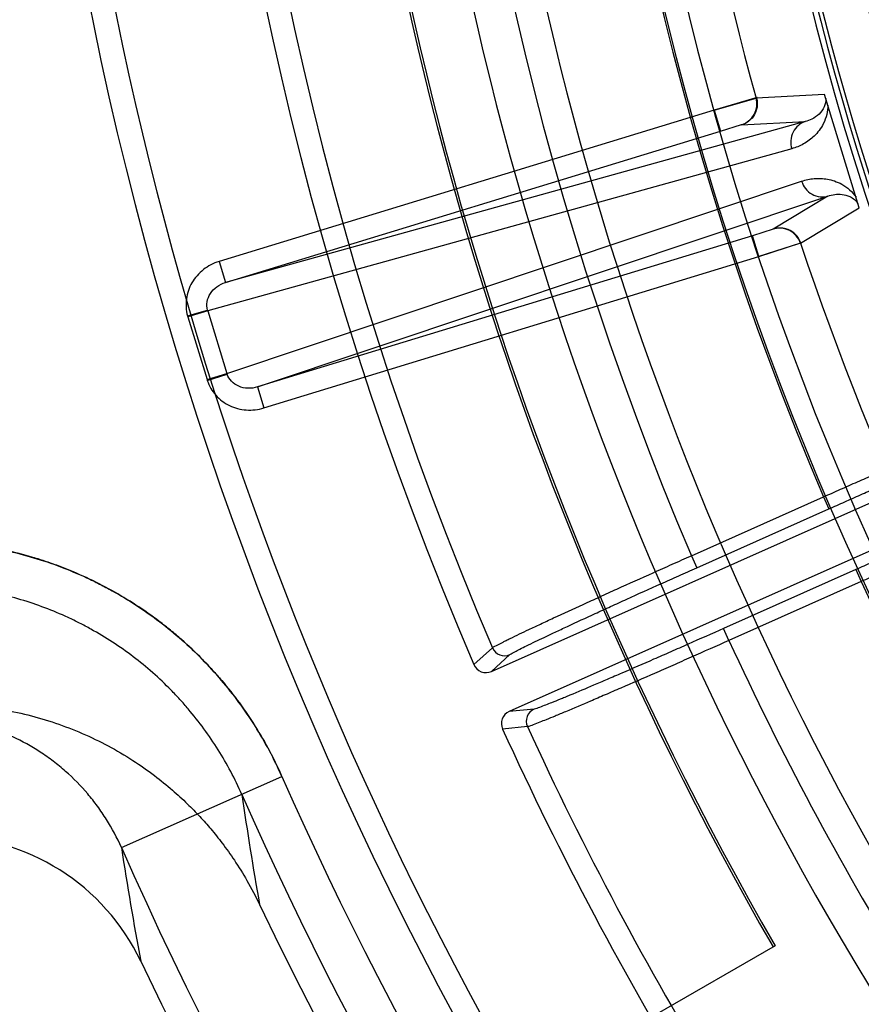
# Model space of a CAD drawing. Header units: millimetres. Extents: x 0 to 297, y 0 to 210.
# Tile 8 of 256: x 140.534 to 140.707, y 90.491 to 90.693. Entities that reach past the tile are written whole.
import ezdxf

# ---------------------------------------------------------------- set-up
doc = ezdxf.new("R2010")
doc.units = ezdxf.units.MM
doc.header["$LTSCALE"] = 16.335
doc.layers.get('0').update_dxf_attribs({"linetype": 'CONTINUOUS'})
doc.layers.add('01_GLOBAL', color=7, linetype='CONTINUOUS')
doc.layers.add('INTFCLR_144815', color=7, linetype='CONTINUOUS')

msp = doc.modelspace()

# ---------------------------------------------------------------- linework, layer by layer
at = {"color": 7, "linetype": 'Continuous'}
msp.add_circle((142.5788034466, 92.2083412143), 3.42, dxfattribs=at)
at = {"color": 9, "linetype": 'Continuous'}
msp.add_arc((142.5788034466, 92.2083412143), 3.3761688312, 182.9674534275, 267.0325465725, dxfattribs=at)
at = {"layer": '01_GLOBAL', "color": 7, "linetype": 'Continuous'}
msp.add_circle((142.5788034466, 92.2083412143), 3.465, dxfattribs=at)
at = {"layer": 'INTFCLR_144815', "color": 9, "linetype": 'Continuous'}
for p, q in [((140.6991508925, 90.67718655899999), (140.6851100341, 90.6764540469)), ((140.6764648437, 90.6739705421), (140.5749551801, 90.6429359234)), ((140.6764648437, 90.673970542), (140.6777804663, 90.6696673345)), ((140.6951708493, 90.6716072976), (140.5762708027, 90.6386327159)), ((140.6777804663, 90.6696673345), (140.6821018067, 90.6710019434)), ((140.6820927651, 90.6709461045), (140.6951708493, 90.6716072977)), ((140.5762708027, 90.6386327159), (140.6777804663, 90.6696673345)), ((140.6924039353, 90.6660559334), (140.5726146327, 90.6328347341)), ((140.5765531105, 90.61995255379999), (140.694440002, 90.65939625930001)), ((140.5828264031, 90.6171903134), (140.6998381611, 90.65634120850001)), ((140.6998381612, 90.65634120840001), (140.6886262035, 90.64957619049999)), ((140.694207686, 90.6466969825), (140.7062576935, 90.65394125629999)), ((140.6886262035, 90.64957619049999), (140.6843360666, 90.648224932)), ((140.6843360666, 90.648224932), (140.582826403, 90.6171903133)), ((140.6856516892, 90.6439217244), (140.6843360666, 90.648224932)), ((140.5749551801, 90.6429359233), (140.5762708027, 90.6386327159)), ((140.5841420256, 90.6128871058), (140.6856516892, 90.6439217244)), ((140.5684695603, 90.6318011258), (140.5725832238, 90.6329419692)), ((140.5726146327, 90.6328347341), (140.5685320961, 90.6315865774)), ((140.5726146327, 90.6328347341), (140.5765531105, 90.61995255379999)), ((140.5685320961, 90.6315865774), (140.5724705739, 90.61870439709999)), ((140.5724705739, 90.61870439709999), (140.5765531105, 90.61995255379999)), ((140.5725387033, 90.61849155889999), (140.5765870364, 90.6198460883)), ((140.582826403, 90.6171903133), (140.5841420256, 90.6128871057)), ((140.6718144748, 90.58258854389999), (140.698919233, 90.5946563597)), ((140.698919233, 90.5946563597), (140.7000172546, 90.5921901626)), ((140.6729124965, 90.5801223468), (140.7000172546, 90.5921901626)), ((140.6718144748, 90.58258854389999), (140.6729124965, 90.5801223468)), ((140.7055571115, 90.57974744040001), (140.6784278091, 90.5676686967)), ((140.7055571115, 90.57974744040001), (140.7066551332, 90.57728124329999)), ((140.7066551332, 90.57728124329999), (140.6795258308, 90.56520249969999)), ((140.6795258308, 90.56520249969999), (140.6784278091, 90.5676686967)), ((140.6272343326, 90.5602437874), (140.6310169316, 90.56369959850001)), ((140.6308119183, 90.55884921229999), (140.6345932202, 90.562295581)), ((140.639542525, 90.5511217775), (140.634455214, 90.55061958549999)), ((140.6381899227, 90.5475310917), (140.6330947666, 90.5470342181)), ((140.554912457, 90.5227320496), (140.5878429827, 90.53727446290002))]:
    msp.add_line(p, q, dxfattribs=at)
at = {"layer": 'INTFCLR_144815', "color": 7, "linetype": 'Continuous'}
for p, q in [((140.7027041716, 90.66556395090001), (140.6991507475, 90.6771866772)), ((140.7062575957, 90.6539412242), (140.6991507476, 90.67718667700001)), ((140.6852949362, 90.6765567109), (140.6764648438, 90.673970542)), ((140.6764648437, 90.673970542), (140.6851099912, 90.6764542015)), ((140.7062575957, 90.6539412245), (140.7027041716, 90.66556395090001)), ((140.6856516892, 90.6439217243), (140.6942752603, 90.6467224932)), ((140.694207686, 90.6466969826), (140.6856516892, 90.6439217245))]:
    msp.add_line(p, q, dxfattribs=at)
at = {"layer": 'INTFCLR_144815', "color": 6, "linetype": 'Continuous'}
for p, q in [((140.6308119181, 90.55884921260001), (140.7439389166, 90.60921659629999)), ((140.7475995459, 90.6009946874), (140.6344552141, 90.55061958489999)), ((140.6889846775, 90.5025895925), (140.6643224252, 90.4883508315))]:
    msp.add_line(p, q, dxfattribs=at)
msp.add_circle((141.273551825, 90.84008959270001), 0.5743020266, dxfattribs=at)
for centre, radius, start, end in [((141.273551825, 90.84008959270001), 0.7917112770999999, 313.9937911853, 154.5150993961), ((141.273551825, 90.84008959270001), 0.7647112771, 312.9543589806, 154.5144414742), ((141.273551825, 90.84008959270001), 0.73941501, 108.7136429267, 257.7559644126), ((141.273551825, 90.84008959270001), 0.5949342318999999, 45.0000000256, 314.9999999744), ((141.273551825, 90.84008959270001), 0.5938695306, 44.999999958, 315.000000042), ((141.273551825, 90.84008959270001), 0.5930090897, 44.99999997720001, 315.0000000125), ((141.273551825, 90.84008959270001), 0.5750735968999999, 47.86578076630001, 312.1342192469), ((141.2739542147, 90.8392567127), 0.70434, 159.5360679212, 203.3367082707), ((141.273551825, 90.84008959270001), 0.6754650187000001, 180.0000000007, 210.0000000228), ((141.273551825, 90.84008959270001), 0.675, 180.0000000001, 210.0000000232), ((141.273551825, 90.84008959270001), 0.648, 180, 209.9999999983), ((140.6297122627, 90.561314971), 0.0026997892, 203.3780275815, 294.0354604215), ((140.6355518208, 90.5481524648), 0.0026997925, 113.9645994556, 204.4710906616), ((141.2739542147, 90.8392567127), 0.70434, 204.5122890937, 218.3386713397), ((140.5182368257, 90.4800765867), 0.0450138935, 25.4740286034, 89.9870927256), ((141.273551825, 90.84008959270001), 0.7647112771, 205.4855585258, 293.0456409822), ((141.273551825, 90.84008959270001), 0.7917112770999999, 205.4849006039, 292.0062088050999)]:
    msp.add_arc(centre, radius, start, end, dxfattribs=at)
at = {"layer": 'INTFCLR_144815', "color": 9, "linetype": 'Continuous'}
for centre, radius, start, end in [((141.273551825, 90.84008959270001), 0.6197635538, 52.2436298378, 307.7563701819), ((141.273551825, 90.84008959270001), 0.7345008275, 125.9035433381, 247.5002459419), ((141.273551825, 90.84008959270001), 0.5837869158, 52.5411294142, 307.4588705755), ((141.2735517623, 90.84008963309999), 0.6625994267, 125.9035433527, 247.5002459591), ((141.273551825, 90.84008959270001), 0.6244004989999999, 128.484146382, 209.9999999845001), ((141.2739542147, 90.8392567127), 0.6994998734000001, 159.6723536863, 203.1995351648), ((141.2739542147, 90.8392567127), 0.6545615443, 159.7769988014, 203.0866188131), ((141.2735518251, 90.84008959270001), 0.6248520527, 159.8720266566, 203.1279733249), ((141.273551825, 90.84008959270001), 0.5799137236, 159.8664381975, 203.1335617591), ((141.2735518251, 90.84008959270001), 0.6107702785, 168.4596802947, 195.5403196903), ((141.2735518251, 90.84008959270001), 0.6107702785, 198.4596803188, 225.5403197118), ((140.5763232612, 90.6339792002), 0.0038812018, 195.5003817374, 197.1499908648), ((140.5766972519, 90.634082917), 0.0085382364, 195.5003259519, 197.0000062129), ((140.5806357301, 90.6212007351), 0.0085382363, 196.999995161, 198.4996754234), ((140.5802677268, 90.62107760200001), 0.0038812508, 196.8500193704, 198.4996076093), ((141.2735518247, 90.8400895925), 0.6248520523, 204.8720266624, 218.1279733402), ((141.2739542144, 90.8392567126), 0.654561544, 204.7515083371, 218.0887233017), ((140.6334990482, 90.56476480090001), 0.0027009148, 203.226300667, 293.8993110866), ((140.6406453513, 90.5486564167), 0.0027009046, 114.1003333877, 204.6220262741), ((141.2739542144, 90.8392567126), 0.6994998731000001, 204.6484090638, 218.201512), ((141.273551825, 90.84008959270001), 0.7495956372, 203.8266800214, 313.0809380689), ((141.273551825, 90.84008959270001), 0.7585963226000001, 203.8278898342, 312.5732768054), ((141.3179776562, 90.64094991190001), 0.7461213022, 188.2704247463, 190.0265460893), ((141.273551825, 90.84008959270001), 0.7855942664, 203.8266800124, 319.1799903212), ((141.319577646, 90.6408237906), 0.7737302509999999, 188.7791668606, 190.5290132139)]:
    msp.add_arc(centre, radius, start, end, dxfattribs=at)
at = {"layer": 'INTFCLR_144815', "color": 7, "linetype": 'Continuous'}
for centre, radius, start, end in [((140.680774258, 90.6752486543), 0.0045001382, 287.0375708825, 15.5365049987), ((140.6899390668, 90.6452719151), 0.0045001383, 18.461453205, 106.9624283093)]:
    msp.add_arc(centre, radius, start, end, dxfattribs=at)
for points, knots in [([(140.6851802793, 90.6764708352), (140.6854065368, 90.67565768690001), (140.6853783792, 90.6741079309), (140.6842365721, 90.67203982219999), (140.6829157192, 90.6711972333), (140.6820927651, 90.6709461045)], [0, 0, 0, 0, 0.3652834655, 0.6276282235, 1, 1, 1, 1]), ([(140.6942752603, 90.6467224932), (140.6940081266, 90.6475231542), (140.6931181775, 90.6487922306), (140.6910150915, 90.6498682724), (140.6894488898, 90.64982819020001), (140.6886262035, 90.64957619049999)], [0, 0, 0, 0, 0.3652866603, 0.6276297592, 1, 1, 1, 1])]:
    msp.add_open_spline(points, degree=3, knots=knots, dxfattribs=at)
at = {"layer": 'INTFCLR_144815', "color": 9, "linetype": 'Continuous'}
for points, knots in [([(140.6998123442, 90.6750225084), (140.6998159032, 90.6737075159), (140.6993402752, 90.67180670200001), (140.6980736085, 90.6698007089), (140.6967650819, 90.6683281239), (140.6949060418, 90.66696457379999), (140.6932405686, 90.6662879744), (140.6924039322, 90.66605595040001)], [0, 0, 0, 0, 0.3172302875, 0.4504430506, 0.5708009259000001, 0.7905517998, 1, 1, 1, 1]), ([(140.6993985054, 90.6763762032), (140.6994241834, 90.6757810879), (140.6990425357, 90.6739607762), (140.6972037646, 90.672296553), (140.6956347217, 90.6717253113), (140.6951708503, 90.67160729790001)], [0, 0, 0, 0, 0.2630281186, 0.7886445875, 1, 1, 1, 1]), ([(140.6951708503, 90.67160729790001), (140.6946608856, 90.6714497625), (140.6936467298, 90.6708980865), (140.6925592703, 90.6695038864), (140.6921021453, 90.66777204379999), (140.6922414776, 90.66659233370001), (140.6924039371, 90.6660559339)], [0, 0, 0, 0, 0.2341584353, 0.4914350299, 0.7541194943, 1, 1, 1, 1]), ([(140.694440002, 90.65939625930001), (140.6946052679, 90.6588607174), (140.6951494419, 90.65780477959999), (140.6964968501, 90.656624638), (140.698178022, 90.6560768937), (140.6993272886, 90.6561866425), (140.6998381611, 90.65634120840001)], [0, 0, 0, 0, 0.2458805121, 0.5085649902, 0.7658415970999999, 1, 1, 1, 1]), ([(140.6944400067, 90.65939624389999), (140.6952642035, 90.65967201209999), (140.696568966, 90.6599460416), (140.6983541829, 90.65998960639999), (140.6997596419, 90.65983970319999), (140.701229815, 90.6594640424), (140.7028003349, 90.6587717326), (140.704344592, 90.6576740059), (140.70522452, 90.6566589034), (140.7055960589, 90.65610513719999)], [0, 0, 0, 0, 0.2090955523, 0.3168705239, 0.4288079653, 0.5480386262, 0.6805599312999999, 0.8395632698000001, 1, 1, 1, 1]), ([(140.6998381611, 90.65634120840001), (140.7002891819, 90.6565029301), (140.7012436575, 90.656737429), (140.7027842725, 90.6567581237), (140.7045482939, 90.6562921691), (140.7056160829, 90.65539384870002), (140.7060099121, 90.65475152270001)], [0, 0, 0, 0, 0.2102229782, 0.4274675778, 0.6694230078, 1, 1, 1, 1]), ([(140.5725832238, 90.6329419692), (140.5724285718, 90.63349967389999), (140.5723756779, 90.6347276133), (140.573088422, 90.6364568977), (140.5744429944, 90.63785338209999), (140.5756364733, 90.6384404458), (140.5762708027, 90.6386327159)], [0, 0, 0, 0, 0.2329766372, 0.4761332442, 0.7331775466, 1, 1, 1, 1]), ([(140.582826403, 90.6171903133), (140.582193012, 90.6169950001), (140.5808752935, 90.61681428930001), (140.5789713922, 90.6172145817), (140.5774135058, 90.6182496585), (140.5767706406, 90.6192972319), (140.5765870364, 90.6198460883)], [0, 0, 0, 0, 0.2668190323, 0.5238665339, 0.7670229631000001, 1, 1, 1, 1]), ([(140.7000172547, 90.5921901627), (140.7011021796, 90.59267320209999), (140.7032655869, 90.59363451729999), (140.7064945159, 90.5950635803), (140.7096807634, 90.5964679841), (140.7128005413, 90.59783727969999), (140.7158306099, 90.5991612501), (140.7187493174, 90.60043043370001), (140.7215365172, 90.60163610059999), (140.7241729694, 90.6027699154), (140.7266398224, 90.6038238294), (140.7289192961, 90.6047901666), (140.7309948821, 90.60566219), (140.7328522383, 90.6064333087), (140.7344781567, 90.60709993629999), (140.7358615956, 90.6076522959), (140.7369906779, 90.6081010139), (140.737967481, 90.6084427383), (140.7385630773, 90.6086988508), (140.7388866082, 90.6087299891)], [0, 0, 0, 0, 0.0843226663, 0.168089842, 0.250712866, 0.3315559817, 0.4099994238, 0.4854968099, 0.5575372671, 0.6256197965, 0.6892684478, 0.7480054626, 0.8014118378, 0.8491164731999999, 0.8908026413, 0.9261630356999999, 0.9549373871, 0.976922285, 1, 1, 1, 1]), ([(140.7438572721, 90.5975656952), (140.7436171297, 90.597345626), (140.7430270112, 90.59707394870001), (140.7421179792, 90.5965759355), (140.741027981, 90.5960366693), (140.7396911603, 90.59537790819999), (140.7381072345, 90.5946154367), (140.7362906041, 90.5937507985), (140.7342528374, 90.59279144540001), (140.732008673, 90.5917437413), (140.7295743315, 90.5906155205), (140.7269673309, 90.5894148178), (140.7242058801, 90.58815008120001), (140.7213087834, 90.58682991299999), (140.7182965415, 90.58546368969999), (140.7151918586, 90.58406170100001), (140.7120185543, 90.58263467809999), (140.7087997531, 90.58119304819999), (140.7066406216, 90.5802298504), (140.7055571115, 90.57974744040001)], [0, 0, 0, 0, 0.0231275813, 0.0451535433, 0.0739556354, 0.1093267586, 0.151023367, 0.1987508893, 0.2521830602, 0.3109402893, 0.3746024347, 0.4426883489, 0.5147332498, 0.5902585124, 0.6687402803, 0.7495811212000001, 0.8321331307, 0.9157872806, 1, 1, 1, 1]), ([(140.5878429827, 90.53727446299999), (140.5862549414, 90.5408703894), (140.5834823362, 90.54608530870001), (140.5790737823, 90.55256394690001), (140.5742555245, 90.5586499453), (140.5694941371, 90.56349534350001), (140.5650160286, 90.5672956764), (140.5619258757, 90.5697299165), (140.556347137, 90.5736510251), (140.549558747, 90.57740456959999), (140.5432698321, 90.5800448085), (140.5395642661, 90.5813675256), (140.5339664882, 90.5831380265), (140.5254374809, 90.585008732), (140.5176692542, 90.5855786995), (140.5137368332, 90.5855787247)], [0, 0, 0, 0, 0.1249999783, 0.1874999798, 0.2499999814, 0.3749999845, 0.4062499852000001, 0.437499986, 0.4999999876, 0.6249999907, 0.6874999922, 0.718749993, 0.7499999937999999, 0.8749999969, 1, 1, 1, 1]), ([(140.5137429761, 90.5855622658), (140.5176734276, 90.58556222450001), (140.5235655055, 90.5851317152), (140.5312710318, 90.5837141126), (140.5387836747, 90.58176247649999), (140.5451383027, 90.5793614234), (140.5504232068, 90.5767970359), (140.5538970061, 90.5749518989), (140.5597350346, 90.5714298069), (140.5659082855, 90.5667331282), (140.5708619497, 90.56204422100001), (140.573567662, 90.55918756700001), (140.5774464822, 90.5547808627), (140.5826010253, 90.5477329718), (140.5862597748, 90.5408567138), (140.5878484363, 90.53725956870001)], [0, 0, 0, 0, 0.1249999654, 0.1874999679, 0.2499999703, 0.3749999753, 0.4062499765, 0.4374999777, 0.4999999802, 0.6249999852, 0.6874999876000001, 0.7187499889, 0.7499999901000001, 0.8749999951, 1, 1, 1, 1]), ([(140.6310169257, 90.56369961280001), (140.6313317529, 90.5639768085), (140.6321033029, 90.5643154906), (140.6330469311, 90.5648243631), (140.6338937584, 90.56524061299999), (140.6356538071, 90.566105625), (140.6379955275, 90.5672192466), (140.6405222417, 90.56840495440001), (140.6422185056, 90.5691950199), (140.6451365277, 90.5705487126), (140.648175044, 90.5719437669), (140.6513301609, 90.57338314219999), (140.6536355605, 90.5744319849), (140.6578652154, 90.57634880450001), (140.6621713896, 90.5782854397), (140.6659493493, 90.5799757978), (140.6685505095, 90.5811371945), (140.6705070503, 90.58200788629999), (140.6718144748, 90.58258854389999)], [0, 0, 0, 0, 0.0279849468, 0.0550498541, 0.0718925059, 0.0908695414, 0.1859205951, 0.2448532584, 0.2770847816, 0.3107595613, 0.4594584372, 0.500143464, 0.5421238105, 0.6284330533, 0.8099507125, 0.8571272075, 0.9045593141, 1, 1, 1, 1]), ([(140.6345932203, 90.5622955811), (140.634884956, 90.56256139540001), (140.6356112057, 90.562882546), (140.6367313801, 90.5634902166), (140.6387344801, 90.56446861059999), (140.6411412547, 90.565630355), (140.6435154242, 90.5667487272), (140.6451083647, 90.5674948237), (140.6478491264, 90.56877237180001), (140.6507031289, 90.5700887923), (140.6536670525, 90.5714462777), (140.6558328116, 90.57243528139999), (140.6598064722, 90.57424226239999), (140.663852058, 90.5760678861), (140.667401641, 90.57766080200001), (140.6698456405, 90.57875506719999), (140.6716839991, 90.5795753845), (140.6729124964, 90.5801223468)], [0, 0, 0, 0, 0.0280091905, 0.0550841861, 0.0909040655, 0.185956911, 0.2448903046, 0.2771211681, 0.3107939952, 0.4594883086, 0.5001714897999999, 0.5421499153, 0.6284554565, 0.8099625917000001, 0.8571358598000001, 0.9045651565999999, 1, 1, 1, 1]), ([(140.5796158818, 90.53362379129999), (140.5782171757, 90.5367912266), (140.574964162, 90.54292173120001), (140.5703494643, 90.54922449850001), (140.5669178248, 90.5531222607), (140.5645273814, 90.55564669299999), (140.5601310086, 90.5598122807), (140.5546076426, 90.5640154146), (140.5494215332, 90.5671417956), (140.5463515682, 90.56877247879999), (140.5416799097, 90.57104071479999), (140.5360008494, 90.57319060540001), (140.5293041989, 90.5749286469), (140.5224642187, 90.5761858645), (140.5172296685, 90.5765676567), (140.5137429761, 90.5765677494)], [0, 0, 0, 0, 0.1249535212, 0.2494633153, 0.2808512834, 0.3123387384, 0.3748956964, 0.499258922, 0.5617929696, 0.5932736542, 0.6246732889, 0.7491898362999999, 0.8114702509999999, 0.8741740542, 1, 1, 1, 1]), ([(140.6784278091, 90.5676686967), (140.6760002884, 90.5665878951), (140.6723854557, 90.5649855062), (140.6681804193, 90.56313439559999), (140.6658286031, 90.5621028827), (140.662492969, 90.56064358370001), (140.6587390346, 90.5590114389), (140.6550808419, 90.5574362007), (140.6531412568, 90.5566056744), (140.6505955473, 90.5555199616), (140.6481767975, 90.5544986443), (140.6458844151, 90.5535463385), (140.6446365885, 90.5530342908), (140.6429183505, 90.5523222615), (140.6411408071, 90.55168695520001), (140.6399401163, 90.551161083), (140.639542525, 90.5511217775)], [0, 0, 0, 0, 0.1885958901, 0.2806355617, 0.326086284, 0.3708631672, 0.5390435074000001, 0.6166103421, 0.6535475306, 0.6887931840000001, 0.8130345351, 0.8398998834, 0.8649581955, 0.9087982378, 0.9716437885, 1, 1, 1, 1]), ([(140.6795258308, 90.56520249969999), (140.6769442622, 90.5640507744), (140.6731002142, 90.56234277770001), (140.6686288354, 90.5603689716), (140.6661281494, 90.5592688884), (140.6625814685, 90.55771245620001), (140.6585900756, 90.5559714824), (140.6547009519, 90.5542900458), (140.652639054, 90.5534032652), (140.6499328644, 90.55224397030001), (140.6473620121, 90.5511524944), (140.6449256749, 90.55013421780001), (140.6435995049, 90.54958650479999), (140.6417736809, 90.5488257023), (140.639885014, 90.54814100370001), (140.6386117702, 90.54757978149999), (140.6381899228, 90.5475310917)], [0, 0, 0, 0, 0.1886068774, 0.2806528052, 0.3261053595, 0.3708840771, 0.5390716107, 0.6166420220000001, 0.6535802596, 0.6888257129, 0.813068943, 0.8399338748, 0.8649917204, 0.9088314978, 0.9716673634, 1, 1, 1, 1]), ([(140.5549124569, 90.5227320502), (140.5540318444, 90.52472744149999), (140.5524919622, 90.5276270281), (140.5500466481, 90.5312251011), (140.5473630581, 90.53461977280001), (140.5447010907, 90.53732831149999), (140.5422256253, 90.5394304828), (140.540518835, 90.540776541), (140.5374231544, 90.54295666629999), (140.5336265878, 90.5450583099), (140.5301355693, 90.5465240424), (140.5280891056, 90.54725540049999), (140.5249948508, 90.54823607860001), (140.5202269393, 90.54928662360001), (140.5159007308, 90.54960029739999), (140.5137368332, 90.5496006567)], [0, 0, 0, 0, 0.1258828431, 0.1886188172, 0.2509242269, 0.3754667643, 0.4068670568, 0.4383518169, 0.5008926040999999, 0.6252461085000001, 0.6877872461, 0.7192656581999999, 0.7506454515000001, 0.875108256, 1, 1, 1, 1])]:
    msp.add_open_spline(points, degree=3, knots=knots, dxfattribs=at)
for points in [[(140.5749551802, 90.6429359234), (140.5737890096, 90.64257892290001), (140.5715911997, 90.6414341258), (140.569178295, 90.638672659), (140.568008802, 90.63527386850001), (140.5681633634, 90.6329165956), (140.5684734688, 90.6318011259)], [(140.5725344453, 90.61849155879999), (140.5729027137, 90.6173938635), (140.5740837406, 90.61535049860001), (140.5769622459, 90.6131892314), (140.5805093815, 90.61224973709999), (140.5829742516, 90.61253089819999), (140.5841420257, 90.6128871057)]]:
    msp.add_open_spline(points, degree=3, dxfattribs=at)
at = {"layer": 'INTFCLR_144815', "color": 6, "linetype": 'Continuous'}
for points, knots in [([(140.698919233, 90.5946563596), (140.7000841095, 90.59517373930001), (140.7024133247, 90.5962060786), (140.7058939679, 90.5977429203), (140.7093320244, 90.5992552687), (140.7126858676, 90.6007248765), (140.7159257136, 90.602138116), (140.7190332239, 90.6034872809), (140.7219976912, 90.60476809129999), (140.7248014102, 90.6059729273), (140.7274178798, 90.6070903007), (140.7298274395, 90.6081114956), (140.732014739, 90.60903065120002), (140.7339707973, 90.6098435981), (140.7356793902, 90.61054544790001), (140.7371262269, 90.6111248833), (140.7383004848, 90.6115926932), (140.7393141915, 90.6119512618), (140.7399316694, 90.6122167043), (140.7402680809, 90.6122554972)], [0, 0, 0, 0, 0.0850728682, 0.170047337, 0.2539515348, 0.3357640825, 0.4144451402, 0.4898706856, 0.5618777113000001, 0.6299846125, 0.6935502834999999, 0.7517701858, 0.8046568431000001, 0.8519046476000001, 0.8931578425, 0.9279251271, 0.9559751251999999, 0.9773975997, 1, 1, 1, 1]), ([(140.7474016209, 90.5962333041), (140.7471364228, 90.59599910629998), (140.7464922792, 90.5957052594), (140.7454927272, 90.5951630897), (140.7442968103, 90.5945748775), (140.7428397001, 90.59386054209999), (140.7411248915, 90.59303810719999), (140.7391637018, 90.5921070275), (140.7369660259, 90.59107398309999), (140.7345563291, 90.5899500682), (140.7319553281, 90.5887453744), (140.7291802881, 90.58746739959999), (140.7262421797, 90.5861211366), (140.7231676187, 90.58471884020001), (140.7199877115, 90.58327504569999), (140.7167372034, 90.581805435), (140.7134291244, 90.58031524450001), (140.7100639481, 90.57880469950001), (140.707799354, 90.577791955), (140.7066551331, 90.5772812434)], [0, 0, 0, 0, 0.0236146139, 0.0463538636, 0.0762315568, 0.112430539, 0.154715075, 0.2031505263, 0.2573373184, 0.3167930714, 0.3806188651, 0.4486563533, 0.5207089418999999, 0.5963276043, 0.674203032, 0.7538026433, 0.8344246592, 0.9163675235, 1, 1, 1, 1]), ([(140.5182470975, 90.552089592), (140.5202082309, 90.552089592), (140.5241325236, 90.55192906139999), (140.5299815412, 90.55120789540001), (140.535756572, 90.55001008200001), (140.5414142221, 90.54834368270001), (140.5469140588, 90.54622136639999), (140.5522213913, 90.5436573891), (140.5571677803, 90.54074692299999), (140.5615527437, 90.53767951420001), (140.5652595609, 90.5346767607), (140.5683451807, 90.53184513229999), (140.5709563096, 90.5291735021), (140.573344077, 90.52647859), (140.5757239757, 90.5235090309), (140.5782293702, 90.5199983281), (140.5808279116, 90.5158177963), (140.5824519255, 90.5127247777), (140.5832517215, 90.5110468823)], [0, 0, 0, 0, 0.0725669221, 0.145138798, 0.2178363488, 0.2905587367, 0.3631349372, 0.4357275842, 0.5084175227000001, 0.5752577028, 0.6335536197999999, 0.6848094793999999, 0.7301377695, 0.7717248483, 0.8179915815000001, 0.8708895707, 0.9312209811, 1, 1, 1, 1])]:
    msp.add_open_spline(points, degree=3, knots=knots, dxfattribs=at)

doc.saveas('drawing.dxf')
